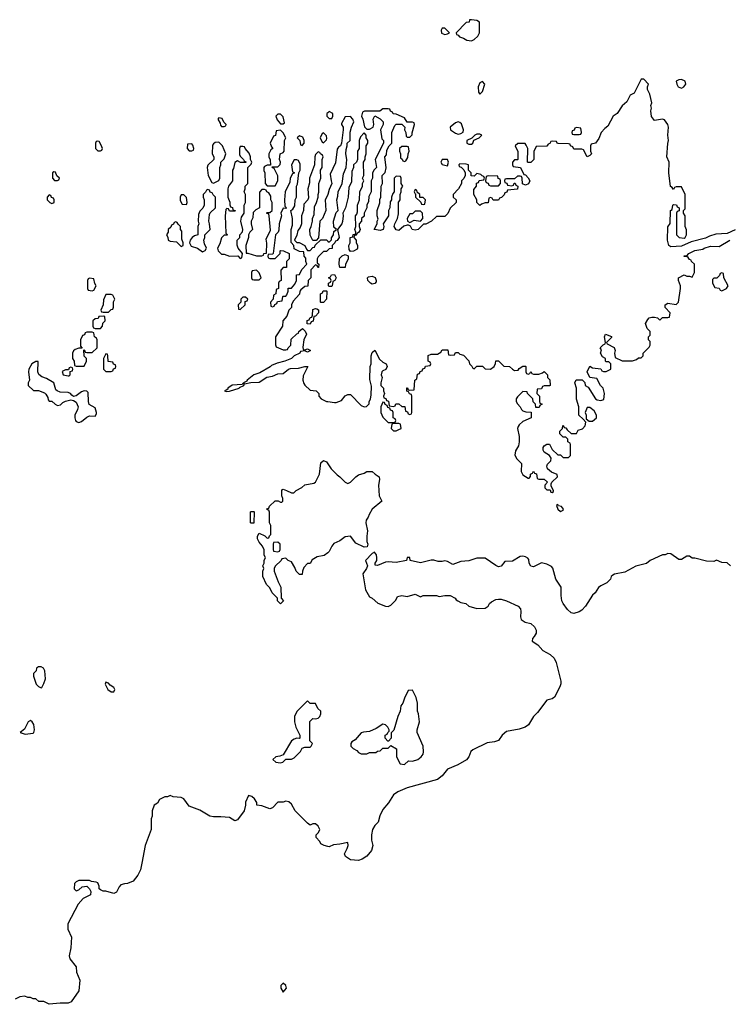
# Model space of a CAD drawing. Header units: inches. Extents: x 2769379 to 2883802, y 684208 to 828654.
# Tile 169 of 256: x 2787710 to 2792986, y 788951 to 796268. Entities that reach past the tile are written whole.
import ezdxf

# ---------------------------------------------------------------- set-up
doc = ezdxf.new("R2010")
doc.units = ezdxf.units.IN
doc.header["$MEASUREMENT"] = 0
for name, color, linetype in [('C7788', 7, 'Continuous'), ('C7789', 7, 'Continuous'), ('C7799', 7, 'Continuous')]:
    doc.layers.add(name, color=color, linetype=linetype)

msp = doc.modelspace()

# ---------------------------------------------------------------- linework, layer by layer
at = {"layer": 'C7788', "color": 2, "elevation": 2}
msp.add_lwpolyline([(2788619, 790000), (2788609.3, 789950), (2788589.5, 789910.5), (2788553.8, 789866.2), (2788512.1, 789847.9), (2788490, 789847.3), (2788462, 789838), (2788450, 789824.7), (2788430, 789784.7), (2788410, 789774.8), (2788350, 789791.3), (2788330, 789792), (2788310, 789802), (2788302, 789810), (2788302, 789830), (2788290, 789854), (2788279.6, 789859.6), (2788243.6, 789863.6), (2788230, 789872), (2788150, 789872), (2788130, 789862), (2788118, 789850), (2788115.3, 789810), (2788130, 789795.3), (2788150, 789802), (2788175.3, 789824.7), (2788208.9, 789828.9), (2788228.7, 789810), (2788239, 789790), (2788236, 789764), (2788182, 789738), (2788144.7, 789695.3), (2788068.7, 789550), (2788068.9, 789508.9), (2788095.3, 789450), (2788089.1, 789370.9), (2788078, 789310), (2788082, 789290), (2788129.1, 789229.1), (2788133.2, 789190), (2788157.2, 789130), (2788149.3, 789050.7), (2788093.2, 788970), (2788070, 788960.7), (2788010, 788960.7), (2787930, 788951), (2787890, 788971), (2787852, 788972), (2787830, 788991.3), (2787810, 788991.3), (2787790, 789001), (2787770, 789001), (2787749.3, 789010.7), (2787710, 789006), (2787675.3, 788990)], dxfattribs=at)
msp.add_lwpolyline([(2789670, 789108), (2789652, 789090), (2789652, 789070), (2789670, 789042), (2789694, 789070), (2789688, 789090)], close=True, dxfattribs=at)
at = {"layer": 'C7789', "color": 2}
for points, elevation in [([(2789190, 795538), (2789182, 795530), (2789199.6, 795499.6), (2789203.6, 795483.6), (2789210, 795474), (2789230, 795474), (2789242, 795478), (2789246, 795490), (2789227.3, 795507.3), (2789214.6, 795534.6)], 6), ([(2789650, 795566), (2789630, 795566), (2789614, 795550), (2789623.6, 795523.6), (2789650, 795494), (2789670, 795494), (2789678, 795502), (2789670, 795546)], 6), ([(2789650, 795446), (2789618, 795442), (2789612.7, 795407.3), (2789598, 795402), (2789572, 795350), (2789582, 795322), (2789592, 795310), (2789578, 795302), (2789562, 795270), (2789562, 795250), (2789572.7, 795227.3), (2789574, 795186), (2789550, 795186), (2789530, 795178), (2789526, 795170), (2789526.4, 795146.4), (2789532, 795130), (2789534, 795050), (2789550, 795034), (2789610, 795034), (2789628.4, 795071.6), (2789628.4, 795108.4), (2789602, 795162), (2789590, 795166), (2789586, 795174), (2789630, 795174), (2789647.3, 795192.7), (2789648, 795210), (2789642, 795230), (2789646, 795270), (2789670, 795282), (2789675.3, 795290), (2789678, 795370), (2789688, 795390), (2789670, 795426)], 6), ([(2788290, 795366), (2788278, 795362), (2788274, 795350), (2788274, 795310), (2788290, 795294), (2788310, 795294), (2788322, 795298), (2788326, 795310), (2788316.4, 795336.4), (2788302, 795362)], 6), ([(2789190, 795358), (2789163.6, 795356.4), (2789150, 795346), (2789144.7, 795335.3), (2789142, 795270), (2789154, 795250), (2789154, 795230), (2789110, 795186), (2789104.7, 795170), (2789112, 795110), (2789138, 795058), (2789150, 795054), (2789170, 795062), (2789190, 795074), (2789198, 795090), (2789198, 795170), (2789206, 795190), (2789206, 795210), (2789230, 795234), (2789242, 795270), (2789218, 795330)], 6), ([(2789790, 795406), (2789774, 795390), (2789794, 795370), (2789798, 795338), (2789810, 795334), (2789826, 795350), (2789826, 795370), (2789814.6, 795394.6)], 6), ([(2789970, 795426), (2789958, 795422), (2789944.7, 795390), (2789958, 795358), (2789970, 795354), (2789990, 795374), (2789994, 795386), (2789990, 795406)], 6), ([(2788990, 795346), (2788958, 795342), (2788954, 795310), (2788970, 795294), (2788990, 795294), (2789002, 795298), (2789006, 795310), (2788996.4, 795336.4)], 6), ([(2789370, 795326), (2789350, 795326), (2789344.7, 795310), (2789345.4, 795265.4), (2789350, 795254), (2789374, 795230), (2789378, 795218), (2789394, 795210), (2789390, 795206), (2789352.7, 795207.3), (2789330, 795218), (2789310, 795206), (2789298.8, 795161.2), (2789292, 795150), (2789292, 795070), (2789262, 795030), (2789258, 795010), (2789258, 794950), (2789271.6, 794911.6), (2789272.7, 794892.7), (2789278, 794878), (2789291.6, 794871.6), (2789294, 794854), (2789314, 794850), (2789310, 794846), (2789270, 794846), (2789262, 794862), (2789250, 794866), (2789243.6, 794856.4), (2789238, 794810), (2789242, 794682), (2789254, 794670), (2789250, 794666), (2789230, 794666), (2789210, 794646), (2789198, 794602), (2789181, 794570), (2789184.7, 794550), (2789210, 794524.7), (2789230, 794524.7), (2789270, 794511.3), (2789332, 794512), (2789350, 794494), (2789362, 794498), (2789366, 794530), (2789335.3, 794570), (2789327.3, 794592.7), (2789326, 794630), (2789346, 794650), (2789346, 794670), (2789367.3, 794692.7), (2789368, 794710), (2789355.3, 794770), (2789360.4, 794799.6), (2789378, 794830), (2789378, 794890), (2789388, 794910), (2789388, 794970), (2789378, 794990), (2789386, 795010), (2789386, 795030), (2789406, 795050), (2789406, 795170), (2789430, 795194), (2789435.3, 795210), (2789426, 795230), (2789426, 795250), (2789416.4, 795276.4), (2789386, 795310), (2789382, 795322)], 6), ([(2789770, 795226), (2789750, 795226), (2789732, 795190), (2789738, 795138), (2789754, 795130), (2789738, 795122), (2789722, 795090), (2789719.6, 795060.4), (2789684.7, 794990), (2789678, 794930), (2789682, 794882), (2789694, 794870), (2789690, 794866), (2789670, 794868), (2789651.3, 794830), (2789656, 794810), (2789638, 794750), (2789636.9, 794703.1), (2789632, 794690), (2789611.3, 794668.7), (2789594, 794530), (2789590, 794526), (2789558, 794522), (2789554, 794510), (2789558, 794498), (2789570, 794494), (2789610, 794494), (2789646, 794530), (2789646, 794550), (2789650, 794552), (2789671.1, 794551.1), (2789714, 794530), (2789714, 794490), (2789694, 794470), (2789692.7, 794427.3), (2789670, 794426), (2789652.7, 794407.3), (2789654, 794330), (2789638, 794322), (2789634, 794310), (2789634, 794270), (2789618, 794262), (2789614, 794230), (2789598, 794222), (2789594, 794190), (2789574, 794170), (2789578, 794138), (2789590, 794134), (2789602, 794138), (2789607.3, 794152.7), (2789622, 794158), (2789627.3, 794172.7), (2789662, 794178), (2789666, 794210), (2789670, 794214), (2789690, 794214), (2789696.4, 794223.6), (2789706, 794250), (2789707.3, 794272.7), (2789730, 794274), (2789756.4, 794303.6), (2789768, 794330), (2789767.3, 794372.7), (2789790, 794374), (2789807.3, 794412.7), (2789846, 794450), (2789838, 794470), (2789836.4, 794496.4), (2789826, 794510), (2789822, 794542), (2789790, 794546), (2789750, 794566), (2789748, 794590), (2789728.4, 794611.6), (2789728, 794710), (2789738, 794742), (2789739, 794790), (2789726, 794850), (2789740.4, 794859.6), (2789754.6, 794885.4), (2789758, 794930), (2789768, 794950), (2789768, 795032), (2789774.6, 795045.4), (2789786, 795130), (2789795.3, 795150), (2789794.6, 795194.6), (2789782, 795222)], 6), ([(2787963.6, 795136.4), (2787954, 795130), (2787954, 795090), (2787970, 795074), (2787990, 795074), (2788002, 795078), (2788006, 795090), (2787987.3, 795107.3), (2787975.3, 795135.3)], 6), ([(2789110, 795006), (2789098, 795002), (2789092.7, 794987.3), (2789074, 794970), (2789074, 794950), (2789082, 794930), (2789082, 794890), (2789072.7, 794867.3), (2789050, 794846), (2789039.6, 794820.4), (2789038, 794770), (2789042, 794750), (2789034, 794730), (2789034, 794670), (2789010, 794662), (2788992, 794650), (2788978, 794630), (2788972, 794610), (2788986, 794586), (2789030.8, 794570.8), (2789070, 794542), (2789090, 794554), (2789098, 794570), (2789083.1, 794603.1), (2789078, 794630), (2789086, 794650), (2789086, 794670), (2789126, 794710), (2789122, 794750), (2789115.3, 794770), (2789120.4, 794819.6), (2789127.3, 794832.7), (2789166, 794870), (2789166, 794950), (2789147.3, 794967.3), (2789142, 794982), (2789127.3, 794987.3), (2789122, 795002)], 6), ([(2789530, 795006), (2789510, 795006), (2789492.7, 794987.3), (2789494, 794870), (2789465.4, 794854.6), (2789446, 794834), (2789443.6, 794796.4), (2789432, 794770), (2789432, 794750), (2789442, 794710), (2789422, 794690), (2789412, 794670), (2789412, 794650), (2789391.3, 794590), (2789394, 794534), (2789406, 794534), (2789470, 794512), (2789510, 794514), (2789522, 794518), (2789526, 794530), (2789546, 794534), (2789548.4, 794608.4), (2789543.1, 794636.9), (2789575.3, 794704.7), (2789566, 794810), (2789562, 794822), (2789546, 794830), (2789550, 794834), (2789570, 794834), (2789586, 794850), (2789587.3, 794872.7), (2789588, 794910), (2789578, 794930), (2789576.4, 794956.4), (2789562, 794982), (2789548, 794988), (2789542, 795002)], 6), ([(2787930, 794966), (2787914, 794950), (2787914, 794930), (2787934, 794910), (2787950, 794902), (2787966, 794910), (2787966, 794930), (2787962, 794942), (2787947.3, 794947.3), (2787942, 794962)], 6), ([(2788930, 794966), (2788910, 794966), (2788902, 794950), (2788903.6, 794923.6), (2788918, 794898), (2788950, 794894), (2788955.3, 794910), (2788950, 794946)], 6), ([(2788870, 794766), (2788858, 794762), (2788852.7, 794747.3), (2788838, 794742), (2788832.7, 794727.3), (2788814, 794710), (2788814, 794690), (2788802, 794670), (2788811.6, 794651.6), (2788814, 794630), (2788830, 794622), (2788876, 794616), (2788910, 794582), (2788926, 794590), (2788926, 794610), (2788916.4, 794636.4), (2788915.3, 794695.3), (2788906, 794710), (2788906, 794730), (2788887.3, 794747.3), (2788882, 794762)], 6), ([(2788230, 794346), (2788218, 794342), (2788214, 794330), (2788214, 794270), (2788218, 794258), (2788250, 794254), (2788262, 794258), (2788278, 794290), (2788268, 794308), (2788262, 794342)], 6), ([(2789470, 794406), (2789438, 794402), (2789434, 794390), (2789434, 794350), (2789438, 794338), (2789450, 794334), (2789490, 794334), (2789506, 794350), (2789490, 794386)], 6), ([(2788390, 794226), (2788350, 794226), (2788332.7, 794187.3), (2788331.6, 794148.4), (2788314, 794110), (2788318, 794098), (2788330, 794094), (2788370, 794094), (2788390, 794114), (2788402, 794118), (2788407.3, 794132.7), (2788408, 794172), (2788418, 794190), (2788402, 794222)], 6), ([(2789390, 794206), (2789370, 794206), (2789354, 794190), (2789354, 794170), (2789334, 794150), (2789338, 794118), (2789350, 794114), (2789386, 794150), (2789387.3, 794172.7), (2789402, 794178), (2789406, 794190)], 6), ([(2789950, 794166), (2789946, 794170), (2789946, 794230), (2789962, 794238), (2789967.3, 794252.7), (2789990, 794254), (2789994, 794250), (2789992, 794190), (2789970, 794166)], 6), ([(2789870, 794006), (2789848, 794008), (2789848.4, 794031.6), (2789862, 794038), (2789870, 794054), (2789882, 794058), (2789887.3, 794072.7), (2789890, 794114), (2789910, 794122), (2789919.6, 794119.6), (2789931.6, 794111.6), (2789931.6, 794088.4), (2789910, 794066), (2789898, 794062), (2789891.6, 794028.4), (2789878, 794022)], 6), ([(2788330, 794066), (2788298, 794062), (2788292.7, 794047.3), (2788270, 794046), (2788254, 794030), (2788254, 793990), (2788258, 793978), (2788270, 793974), (2788310, 793974), (2788326, 793990), (2788327.3, 794012.7), (2788346, 794030), (2788342, 794062)], 6), ([(2788250, 793946), (2788210, 793946), (2788198, 793942), (2788192.7, 793927.3), (2788178, 793922), (2788162, 793890), (2788162, 793842), (2788174, 793826), (2788150, 793826), (2788123.6, 793816.4), (2788110, 793806), (2788102, 793790), (2788102, 793750), (2788114, 793730), (2788118, 793698), (2788130, 793694), (2788190, 793694), (2788206, 793730), (2788206, 793750), (2788188.4, 793768.4), (2788186, 793814), (2788192.7, 793812.7), (2788198, 793798), (2788210, 793794), (2788250, 793794), (2788286, 793830), (2788286, 793890), (2788282, 793902), (2788266, 793910), (2788262, 793942)], 6), ([(2788350, 793786), (2788334, 793750), (2788334, 793670), (2788350, 793654), (2788390, 793654), (2788402, 793658), (2788407.3, 793672.7), (2788422, 793678), (2788426, 793690), (2788422, 793702), (2788407.3, 793707.3), (2788402, 793722), (2788367.3, 793727.3), (2788366, 793770), (2788362, 793782)], 6), ([(2787830, 793728.7), (2787801, 793710), (2787778.8, 793670), (2787776, 793650), (2787782, 793590), (2787774, 793570), (2787774, 793550), (2787812.7, 793512.7), (2787850, 793512), (2787895.3, 793495.3), (2787905.4, 793485.4), (2787919.6, 793459.6), (2787922, 793442), (2787930, 793434), (2787950, 793434), (2787974, 793410), (2787990, 793402), (2788013.6, 793406.4), (2788030, 793422), (2788050, 793432), (2788090, 793442), (2788110, 793438), (2788130, 793424.7), (2788146, 793390), (2788141, 793370), (2788120.7, 793330), (2788119.1, 793310), (2788124, 793290), (2788130, 793281), (2788150, 793273.4), (2788170, 793281.6), (2788210, 793314.8), (2788230, 793324), (2788270, 793321), (2788281.2, 793338.8), (2788282, 793350), (2788270, 793384), (2788227.5, 793407.5), (2788221.6, 793430), (2788218, 793498), (2788210, 793508), (2788190, 793509.2), (2788170, 793502), (2788130, 793472), (2788110, 793468), (2788096.5, 793476.5), (2788088, 793490), (2788070, 793497.2), (2788010, 793501.2), (2787989, 793509), (2787978, 793518), (2787964, 793570), (2787910, 793602.7), (2787873.8, 793613.8), (2787851.8, 793631.8), (2787846, 793650), (2787847.3, 793727.3)], 6), ([(2788090, 793686), (2788078, 793682), (2788074, 793666), (2788050, 793666), (2788026, 793654), (2788034, 793630), (2788070, 793622), (2788078, 793622), (2788086, 793630), (2788086, 793654), (2788102, 793658), (2788106, 793670), (2788102, 793682)], 6), ([(2789370, 793566), (2789363.6, 793556.4), (2789290, 793552.3), (2789258, 793530), (2789256.9, 793523.1), (2789246, 793514), (2789234, 793510), (2789245.4, 793505.4), (2789270, 793507.7), (2789342, 793530), (2789344.7, 793535.3), (2789375.3, 793550), (2789378, 793558)], 6), ([(2789430, 792526), (2789426, 792530), (2789426, 792610), (2789430, 792614), (2789450, 792614), (2789454, 792610), (2789450, 792526)], 2), ([(2789630, 792386), (2789598, 792382), (2789594, 792370), (2789594, 792330), (2789598, 792318), (2789630, 792314), (2789642, 792318), (2789646, 792330), (2789646, 792370)], 2), ([(2787870, 791458), (2787850, 791458), (2787834, 791450), (2787832, 791430), (2787812, 791410), (2787812, 791390), (2787832, 791330), (2787850, 791312), (2787870, 791302), (2787875.3, 791304.7), (2787890, 791334), (2787902, 791370), (2787898, 791430), (2787886, 791450)], 6), ([(2788350, 791346), (2788344.7, 791330), (2788364.7, 791290), (2788390, 791274), (2788410, 791274), (2788418, 791290), (2788410, 791306), (2788382, 791322), (2788370, 791338)], 6), ([(2789850, 791206), (2789770, 791126), (2789752, 791090), (2789752, 791050), (2789762, 791010), (2789794, 790950), (2789794, 790930), (2789790, 790926), (2789770, 790928), (2789750, 790922), (2789732, 790910), (2789670, 790806), (2789644.7, 790795.3), (2789614, 790790), (2789592, 790770), (2789614, 790750), (2789650, 790744.7), (2789666, 790750), (2789688, 790772), (2789730, 790772), (2789750, 790782), (2789798, 790830), (2789810, 790854), (2789830, 790862), (2789870, 790862), (2789878, 790870), (2789888, 790890), (2789866, 790910), (2789868.4, 791051.6), (2789890, 791074), (2789910, 791071.3), (2789930, 791078), (2789942, 791090), (2789949, 791110), (2789948.7, 791130), (2789926, 791150), (2789910, 791186), (2789870, 791186)], 6), ([(2787790, 791059), (2787772, 791050), (2787744.7, 790995.3), (2787714, 790970), (2787750, 790958), (2787810, 790966), (2787815.3, 790970), (2787819, 790990), (2787814, 791030), (2787802, 791050)], 6)]:
    msp.add_lwpolyline(points, close=True, dxfattribs=dict(at, elevation=elevation))
for points, elevation in [([(2790000, 795576), (2789994, 795570), (2789994, 795550), (2790000, 795544)], 6), ([(2790000, 794966), (2789982, 794930), (2789986, 794850), (2789962, 794790), (2789942, 794770), (2789932, 794648), (2789914, 794626), (2789890, 794626), (2789870, 794666), (2789868, 794710), (2789878, 794730), (2789888, 794770), (2789888, 794790), (2789900.4, 794819.6), (2789903.1, 794876.9), (2789918, 794910), (2789928, 794950), (2789928, 794970), (2789934.6, 794985.4), (2789935.3, 795050), (2789948.7, 795090), (2789946, 795150), (2789958, 795170), (2789958, 795230), (2789966, 795250), (2789962, 795262), (2789946, 795270), (2789942, 795282), (2789930, 795286), (2789910, 795266), (2789904.7, 795250), (2789902, 795190), (2789864.7, 795090), (2789863.6, 795056.4), (2789851.3, 795010), (2789856.9, 794943.1), (2789852, 794930), (2789822.8, 794897.2), (2789821, 794850), (2789804.7, 794810), (2789804.7, 794750), (2789795.3, 794724.7), (2789778, 794702), (2789770, 794666), (2789754, 794630), (2789771.6, 794611.6), (2789788.4, 794611.6), (2789830.9, 794590.9), (2789842, 794562), (2789850, 794554), (2789870, 794554), (2789890, 794574), (2789902, 794578), (2789907.3, 794592.7), (2789948, 794632), (2789991.1, 794631.1), (2790000, 794623.1)], 6), ([(2790000, 794556), (2789990, 794546), (2789970, 794546), (2789930, 794506), (2789922, 794490), (2789922, 794462), (2789934, 794450), (2789932.7, 794427.3), (2789927.3, 794427.3), (2789922, 794442), (2789910, 794446), (2789874, 794410), (2789874, 794350), (2789854, 794330), (2789852.7, 794287.3), (2789830, 794286), (2789799.6, 794260.4), (2789792, 794250), (2789791.6, 794228.4), (2789743.6, 794176.4), (2789732, 794150), (2789732, 794130), (2789712, 794110), (2789695.3, 794064.7), (2789666, 794030), (2789664.7, 793990), (2789612, 793910), (2789612.7, 793852.7), (2789618, 793838), (2789670, 793814), (2789690, 793814), (2789702, 793818), (2789706, 793830), (2789726, 793850), (2789727.3, 793892.7), (2789770, 793934), (2789782, 793938), (2789786, 793950), (2789812, 793972), (2789832.7, 793952.7), (2789842, 793930), (2789822, 793890), (2789814, 793834), (2789818, 793818), (2789830, 793814), (2789850, 793822), (2789872, 793810), (2789850, 793798), (2789830, 793806), (2789798, 793802), (2789794, 793790), (2789750, 793769), (2789730, 793749.4), (2789682, 793730), (2789623.5, 793716.5), (2789582.5, 793697.5), (2789572.5, 793687.5), (2789495.2, 793644.8), (2789450, 793629.3), (2789401, 793590), (2789398.8, 793581.2), (2789374, 793570), (2789382, 793562), (2789428.9, 793571.1), (2789490, 793574.8), (2789547.3, 793612.7), (2789590, 793619.1), (2789630, 793636.3), (2789670, 793638), (2789709, 793670), (2789724.2, 793675.8), (2789782.7, 793677.3), (2789830, 793691), (2789851.3, 793691.3), (2789818, 793622), (2789816, 793590), (2789823.5, 793563.5), (2789830, 793552), (2789870, 793514), (2789914, 793510), (2789934, 793490), (2789934, 793470), (2789951.6, 793451.6), (2789990, 793431.3), (2790000, 793429.8)], 6), ([(2790000, 792307.2), (2789974, 792286), (2789922.8, 792277.2), (2789885.4, 792254.6), (2789870, 792228), (2789850, 792226), (2789823.6, 792196.4), (2789812, 792170), (2789810, 792146), (2789790, 792146), (2789766, 792170), (2789756.4, 792196.4), (2789730, 792238), (2789706, 792250), (2789690, 792266), (2789658, 792262), (2789654, 792250), (2789610, 792206), (2789602, 792190), (2789602, 792170), (2789631.1, 792091.1), (2789652, 792050), (2789654, 791970), (2789672, 791950), (2789650, 791928), (2789626, 791950), (2789626, 791970), (2789586, 792010), (2789570, 792046), (2789546, 792070), (2789518, 792130), (2789518, 792170), (2789526, 792190), (2789518, 792210), (2789528, 792230), (2789528.9, 792251.1), (2789538, 792270), (2789528, 792290), (2789527.3, 792327.3), (2789516.4, 792356.4), (2789490, 792386), (2789478, 792410), (2789478, 792430), (2789490, 792452), (2789532.7, 792432.7), (2789550, 792414), (2789562, 792418), (2789567.3, 792432.7), (2789578, 792442), (2789578, 792510), (2789568, 792530), (2789567.3, 792607.3), (2789562, 792622), (2789550, 792626), (2789547.3, 792632.7), (2789562, 792638), (2789567.3, 792652.7), (2789610, 792692), (2789632, 792692), (2789650, 792682), (2789658, 792682), (2789666, 792690), (2789666, 792710), (2789658, 792730), (2789658, 792770), (2789664, 792776), (2789670, 792778), (2789694, 792770), (2789730, 792752), (2789747.3, 792752.7), (2789766, 792770), (2789808.4, 792791.6), (2789830, 792812), (2789896.4, 792823.6), (2789908.4, 792831.6), (2789938, 792890), (2789950, 792974), (2789968.4, 792991.6), (2789990, 792982), (2790000, 792967)], 2), ([(2790000, 790124.2), (2789974, 790130), (2789950, 790144.7), (2789942, 790162), (2789914, 790190), (2789914, 790210), (2789932.7, 790227.3), (2789942, 790250), (2789930, 790274), (2789910, 790292), (2789890, 790292), (2789870, 790282), (2789850, 790298), (2789758, 790390), (2789730, 790438), (2789710, 790456), (2789690, 790461), (2789670, 790452), (2789630, 790454), (2789590, 790412), (2789570, 790404.7), (2789510, 790424.7), (2789474, 790430), (2789472, 790450), (2789456.9, 790476.9), (2789435.3, 790495.3), (2789410, 790502), (2789390, 790454), (2789389.2, 790430), (2789379, 790390), (2789330, 790322.8), (2789310, 790314.8), (2789270, 790339.1), (2789205.2, 790345.2), (2789150, 790344.4), (2789124.7, 790350), (2789050, 790394), (2788970, 790424), (2788930, 790478.8), (2788910, 790486.8), (2788851.6, 790491.6), (2788830, 790502), (2788810, 790492), (2788788.4, 790491.6), (2788750, 790474), (2788734.6, 790445.4), (2788709.1, 790430.9), (2788695.3, 790390), (2788695.3, 790350), (2788688, 790330), (2788688, 790250), (2788644, 790130), (2788619, 790000)], 2)]:
    msp.add_lwpolyline(points, dxfattribs=dict(at, elevation=elevation))
at = {"layer": 'C7799', "color": 2, "elevation": 6}
for points in [[(2791070, 796268), (2791054, 796266), (2791051.1, 796248.9), (2791030, 796246), (2790954, 796170), (2790958, 796158), (2790970, 796154), (2790981, 796141), (2791010, 796131), (2791035.3, 796115.3), (2791068.9, 796111.1), (2791090, 796121), (2791115.1, 796144.9), (2791129, 796170), (2791128.4, 796248.4), (2791110, 796262)], [(2790870, 796206), (2790850, 796206), (2790844.7, 796190), (2790846.8, 796166.8), (2790870, 796158), (2790890, 796162), (2790906, 796170)], [(2791150, 795808), (2791130, 795798), (2791118, 795770), (2791122, 795730), (2791130, 795714), (2791150, 795734), (2791168, 795790)], [(2792630, 795824), (2792610, 795821.2), (2792591.3, 795810), (2792596, 795790), (2792604.7, 795770), (2792630, 795758.8), (2792648.7, 795770), (2792662, 795790), (2792658, 795810)], [(2790970, 795508.7), (2790950, 795502), (2790911.3, 795470), (2790912, 795450), (2790950, 795424.7), (2790970, 795418), (2790990, 795422), (2791008, 795432), (2791008.7, 795450), (2790994, 795494), (2790983.1, 795503.1)], [(2791850, 795466), (2791838, 795462), (2791832.7, 795447.3), (2791818, 795442), (2791814, 795430), (2791818, 795418), (2791830, 795414), (2791870, 795414), (2791882, 795418), (2791886, 795430), (2791882, 795462)], [(2791130, 795418), (2791110, 795418), (2791094, 795410), (2791072.7, 795387.3), (2791034, 795370), (2791034, 795350), (2791050, 795342), (2791070, 795342), (2791078, 795350), (2791087.3, 795372.7), (2791126, 795390), (2791146, 795410)], [(2790590, 795326), (2790550, 795326), (2790534, 795310), (2790534, 795290), (2790542, 795270), (2790542, 795242), (2790552.7, 795232.7), (2790558, 795218), (2790570, 795214), (2790582, 795218), (2790596.4, 795243.6), (2790598, 795270), (2790606, 795290), (2790602, 795322)], [(2790890, 795228), (2790850, 795228), (2790841, 795210), (2790850, 795192), (2790890, 795182), (2790899, 795210)], [(2791192.7, 795107.3), (2791178, 795102), (2791174, 795070), (2791178, 795058), (2791192, 795052), (2791198, 795038), (2791210, 795034), (2791270, 795034), (2791286, 795050), (2791286, 795070), (2791282, 795082), (2791268.4, 795088.4), (2791266, 795106)], [(2790650, 795006), (2790642, 794990), (2790650, 794974), (2790654, 794974), (2790654, 794950), (2790692.7, 794912.7), (2790698, 794898), (2790710, 794894), (2790722, 794898), (2790726, 794930), (2790710, 794946), (2790686, 794946), (2790686, 794970), (2790666, 794986), (2790662, 795002)], [(2790690, 794846), (2790650, 794846), (2790630, 794826), (2790610, 794826), (2790592, 794790), (2790594, 794770), (2790610, 794762), (2790642, 794778), (2790690, 794772), (2790708, 794790), (2790706, 794830)], [(2790090, 794426), (2790086, 794450), (2790087.3, 794492.7), (2790107.3, 794512.7), (2790130, 794522), (2790152, 794512), (2790151.6, 794488.4), (2790132, 794450), (2790130, 794426)], [(2790010, 794286), (2790006, 794290), (2790006, 794310), (2790022, 794318), (2790026, 794330), (2790022, 794342), (2790006, 794350), (2790022, 794358), (2790027.3, 794372.7), (2790050, 794374), (2790062, 794350), (2790054, 794330), (2790038, 794322), (2790034, 794290), (2790030, 794286)], [(2790330, 794302), (2790318, 794310), (2790298, 794330), (2790295.3, 794350), (2790303.2, 794356.8), (2790330, 794362), (2790353, 794353), (2790361, 794330), (2790359.8, 794320.2), (2790350, 794308.7)], [(2792930, 794386), (2792918, 794382), (2792912.7, 794367.3), (2792892.7, 794347.3), (2792870, 794346), (2792862, 794338), (2792862, 794310), (2792878, 794278), (2792910, 794274), (2792918, 794258), (2792930, 794254), (2792950, 794262), (2792966, 794270), (2792978, 794290), (2792946, 794350), (2792942, 794382)], [(2790410, 793426), (2790394, 793390), (2790394, 793350), (2790410, 793314), (2790450, 793274), (2790490, 793274), (2790502, 793278), (2790506, 793290), (2790502, 793302), (2790486, 793310), (2790486, 793350), (2790482, 793362), (2790467.3, 793367.3), (2790462, 793382), (2790447.3, 793387.3), (2790442, 793402), (2790427.3, 793407.3), (2790422, 793422)], [(2791950, 793386), (2791930, 793386), (2791914, 793350), (2791922, 793330), (2791922, 793302), (2791944.7, 793284.7), (2791970, 793284.7), (2791998, 793310), (2791998, 793330), (2791980.4, 793360.4)], [(2790530, 793266), (2790490, 793266), (2790478, 793262), (2790472, 793230), (2790490, 793212), (2790510, 793212), (2790530, 793222), (2790546, 793230), (2790542, 793262)], [(2791710, 792666), (2791702, 792658), (2791712, 792630), (2791730, 792612), (2791750, 792622), (2791754, 792630), (2791738, 792650), (2791716.4, 792656.4)], [(2790630, 791286), (2790598, 791282), (2790570, 791226), (2790558, 791190), (2790544.7, 791170), (2790538.8, 791130), (2790520.7, 791090), (2790491.1, 790988.9), (2790472.7, 790967.3), (2790471.6, 790928.4), (2790452.7, 790907.3), (2790447.3, 790907.3), (2790428, 790928), (2790428, 790950), (2790442, 790958), (2790446, 790970), (2790458, 790982), (2790458, 790990), (2790448, 791010), (2790430, 791028), (2790410, 791034), (2790359.8, 791000.2), (2790310, 790978), (2790265.4, 790974.6), (2790250, 790968), (2790203.6, 790916.4), (2790179.6, 790900.4), (2790172, 790890), (2790172, 790870), (2790190, 790852), (2790216.9, 790836.9), (2790230, 790822), (2790250, 790812), (2790290, 790812), (2790310, 790822), (2790358, 790822), (2790370, 790832), (2790390, 790834), (2790410, 790854), (2790450, 790854), (2790470, 790874), (2790512, 790850), (2790512, 790790), (2790538, 790738), (2790570, 790734), (2790600.4, 790759.6), (2790630, 790758), (2790670, 790771.3), (2790695.3, 790790), (2790708.7, 790810), (2790712.9, 790827.1), (2790709.2, 790870), (2790664, 790970), (2790664, 790990), (2790682, 791050), (2790675.3, 791110), (2790668.7, 791130), (2790668.7, 791190), (2790658, 791230)]]:
    msp.add_lwpolyline(points, close=True, dxfattribs=at)
at = {"layer": 'C7799', "color": 2}
for points, elevation in [([(2793030, 794706), (2792970, 794678), (2792885.2, 794674.8), (2792839.9, 794660.1), (2792810, 794643.7), (2792703.4, 794616.6), (2792630, 794586), (2792550, 794581.2), (2792535.3, 794590), (2792525.2, 794630), (2792528.9, 794728.9), (2792547.3, 794752.7), (2792548.7, 794850), (2792562, 794858), (2792566, 794890), (2792570, 794894), (2792592.7, 794892.7), (2792598, 794878), (2792614, 794870), (2792612.7, 794847.3), (2792598, 794842), (2792594, 794830), (2792594, 794670), (2792614, 794650), (2792650, 794644.7), (2792658, 794650), (2792668, 794670), (2792667.3, 794707.3), (2792658, 794730), (2792658, 794810), (2792646, 794830), (2792646, 794850), (2792658, 794862), (2792658, 794970), (2792630, 795026), (2792590, 795026), (2792578, 795022), (2792570, 795006), (2792562, 795022), (2792548.9, 795028.9), (2792535.3, 795130), (2792538, 795210), (2792522, 795250), (2792528.9, 795348.9), (2792534, 795370), (2792529, 795410), (2792534, 795470), (2792528.7, 795490), (2792504, 795524), (2792490, 795529), (2792430, 795518), (2792408.4, 795548.4), (2792402, 795590), (2792408, 795610), (2792402, 795630), (2792408.7, 795650), (2792394.6, 795714.6), (2792378, 795750), (2792378, 795770), (2792386, 795790), (2792350, 795826), (2792330, 795826), (2792278, 795722), (2792250, 795706), (2792223.6, 795656.4), (2792190, 795628), (2792152, 795570), (2792122, 795550), (2792083.6, 795476.4), (2792059.6, 795460.4), (2792032, 795430), (2792015.3, 795384.7), (2791992, 795350), (2791958, 795342), (2791954, 795330), (2791954, 795290), (2791962, 795270), (2791950, 795258), (2791930, 795248.7), (2791902, 795302), (2791890, 795306), (2791830, 795306), (2791822, 795322), (2791806, 795330), (2791802, 795342), (2791790, 795346), (2791712.7, 795347.3), (2791706, 795350), (2791702, 795362), (2791670, 795366), (2791658, 795362), (2791652.7, 795347.3), (2791638, 795342), (2791630, 795328), (2791550, 795326), (2791532.7, 795287.3), (2791531.6, 795228.4), (2791510, 795206), (2791490, 795206), (2791486, 795210), (2791488, 795310), (2791476.4, 795336.4), (2791467.3, 795347.3), (2791412.7, 795347.3), (2791394, 795330), (2791412.7, 795287.3), (2791414, 795230), (2791410, 795226), (2791390, 795226), (2791374, 795210), (2791374, 795190), (2791378, 795178), (2791434, 795170), (2791458, 795118), (2791470, 795114), (2791490, 795094), (2791502, 795070), (2791492.7, 795047.3), (2791470, 795038), (2791448, 795048), (2791446, 795090), (2791442, 795102), (2791430, 795106), (2791410, 795106), (2791390, 795086), (2791330, 795086), (2791318, 795082), (2791314, 795070), (2791318, 795058), (2791332.7, 795052.7), (2791338, 795038), (2791370, 795034), (2791382, 795038), (2791387.3, 795052.7), (2791392.7, 795052.7), (2791398, 795038), (2791414, 795030), (2791411.1, 795008.9), (2791338, 795002), (2791332.7, 794987.3), (2791318, 794982), (2791312.7, 794967.3), (2791292.7, 794947.3), (2791278, 794942), (2791270, 794926), (2791230, 794926), (2791222, 794942), (2791210, 794946), (2791198, 794942), (2791192.7, 794907.3), (2791170, 794906), (2791143.6, 794896.4), (2791130, 794886), (2791108.4, 794908.4), (2791108, 794930), (2791086, 794970), (2791087.3, 795007.3), (2791106, 795030), (2791107.3, 795052.7), (2791122, 795058), (2791127.3, 795072.7), (2791162, 795078), (2791166, 795090), (2791162, 795102), (2791147.3, 795107.3), (2791138, 795118), (2791110, 795126), (2791090, 795106), (2791067.3, 795107.3), (2791066, 795130), (2791046, 795150), (2791046, 795190), (2791030, 795195.3), (2790983.6, 795196.4), (2790974, 795190), (2790978, 795178), (2790992.7, 795172.7), (2791012.7, 795152.7), (2791022, 795130), (2791022, 795110), (2791012.7, 795087.3), (2790994, 795070), (2790994, 795050), (2790972, 795010), (2790934, 794970), (2790934, 794950), (2790954, 794930), (2790954, 794910), (2790911.6, 794868.4), (2790892.7, 794827.3), (2790870, 794806), (2790810, 794806), (2790771.3, 794770), (2790730, 794749.2), (2790711.1, 794748.9), (2790672, 794710), (2790650, 794704), (2790629.2, 794709.2), (2790614.6, 794734.6), (2790600.4, 794740.4), (2790590, 794742), (2790567.3, 794732.7), (2790530, 794702), (2790510, 794706), (2790495.3, 794730), (2790498, 794750), (2790518, 794790), (2790526, 794826), (2790526, 794914), (2790530, 794914), (2790538, 794930), (2790538, 794970), (2790546, 794990), (2790546, 795010), (2790558, 795030), (2790546, 795050), (2790546, 795090), (2790542, 795102), (2790510, 795106), (2790494, 795090), (2790494, 794990), (2790483.6, 794976.4), (2790474, 794950), (2790474, 794930), (2790465.4, 794914.6), (2790462, 794870), (2790452, 794850), (2790452, 794810), (2790412, 794750), (2790418, 794730), (2790412, 794710), (2790390, 794702), (2790349, 794709), (2790346, 794710), (2790368.7, 794750), (2790368.9, 794771.1), (2790375.3, 794784.7), (2790368.7, 794810), (2790368, 794850), (2790387.3, 794907.3), (2790388.7, 794931.3), (2790395.3, 794950), (2790398, 795030), (2790408, 795050), (2790406, 795110), (2790427.3, 795132.7), (2790433.6, 795166.4), (2790426, 795250), (2790436.4, 795263.6), (2790440.4, 795299.6), (2790458, 795330), (2790478, 795350), (2790478, 795430), (2790498, 795482), (2790508, 795492), (2790551.6, 795491.6), (2790574, 795470), (2790572, 795450), (2790582, 795430), (2790583.6, 795403.6), (2790590, 795394), (2790610, 795394), (2790627.3, 795412.7), (2790627.3, 795427.3), (2790646, 795490), (2790642, 795502), (2790630, 795506), (2790590, 795506), (2790570, 795538), (2790510, 795566), (2790487.3, 795567.3), (2790482, 795582), (2790467.3, 795587.3), (2790462, 795602), (2790450, 795606), (2790410, 795606), (2790387.3, 795587.3), (2790272.7, 795587.3), (2790258, 795582), (2790252, 795550), (2790262, 795530), (2790272.7, 795472.7), (2790290, 795454), (2790310, 795454), (2790338, 795470), (2790342, 795490), (2790338, 795530), (2790350, 795554), (2790390, 795532), (2790412, 795510), (2790411.6, 795488.4), (2790392, 795450), (2790403.6, 795383.6), (2790414, 795370), (2790414, 795350), (2790352, 795230), (2790362, 795170), (2790342, 795150), (2790332.7, 795127.3), (2790332, 795090), (2790322, 795070), (2790322, 794990), (2790304.7, 794955.3), (2790303.6, 794916.4), (2790292, 794890), (2790292, 794870), (2790272, 794830), (2790271, 794809), (2790252, 794790), (2790252, 794770), (2790234, 794750), (2790234, 794730), (2790242, 794710), (2790239.6, 794700.4), (2790230, 794686), (2790218, 794682), (2790210, 794666), (2790198, 794662), (2790194, 794650), (2790212, 794630), (2790212.7, 794612.7), (2790222, 794590), (2790222, 794570), (2790218, 794562), (2790191.6, 794548.4), (2790170, 794546), (2790160.4, 794560.4), (2790158, 794590), (2790166, 794610), (2790168, 794650), (2790186, 794654), (2790190, 794672), (2790206, 794674), (2790208, 794690), (2790202, 794710), (2790208.7, 794730), (2790206, 794810), (2790216.4, 794823.6), (2790220.4, 794839.6), (2790222, 794890), (2790235.3, 794930), (2790238, 794990), (2790258, 795030), (2790258, 795050), (2790268, 795070), (2790258, 795090), (2790268, 795110), (2790266, 795210), (2790278, 795230), (2790278, 795250), (2790286, 795270), (2790286, 795330), (2790298, 795350), (2790298, 795370), (2790286, 795390), (2790286, 795410), (2790270, 795426), (2790243.6, 795396.4), (2790234, 795370), (2790234, 795310), (2790222, 795290), (2790222, 795230), (2790214, 795210), (2790192, 795190), (2790191.1, 795168.9), (2790179.6, 795140.4), (2790176.9, 795063.1), (2790158, 795022), (2790152, 794950), (2790131.3, 794868.7), (2790112, 794830), (2790116, 794810), (2790110.9, 794769.1), (2790104.7, 794750), (2790072, 794710), (2790084.7, 794650), (2790070, 794626), (2790058, 794622), (2790054, 794610), (2790034, 794590), (2790032.7, 794567.3), (2790010, 794566), (2790000, 794556)], 6), ([(2790000, 795544), (2790010, 795534), (2790030, 795534), (2790038, 795550), (2790038, 795570), (2790010, 795586), (2790000, 795576)], 6), ([(2790000, 794623.1), (2790010, 794614), (2790028, 794632), (2790028, 794648), (2790042, 794670), (2790045.2, 794694.8), (2790066, 794710), (2790045.2, 794725.2), (2790042, 794770), (2790064, 794836), (2790078, 794850), (2790068.7, 794930), (2790076.4, 794956.4), (2790078, 794990), (2790108, 795050), (2790116.4, 795123.6), (2790138, 795170), (2790142, 795230), (2790135.3, 795270), (2790136.4, 795303.6), (2790146, 795330), (2790146, 795350), (2790166, 795370), (2790168, 795432), (2790178, 795470), (2790195.3, 795510), (2790188, 795530), (2790170, 795548), (2790130, 795546), (2790103.6, 795496.4), (2790102, 795490), (2790114, 795470), (2790114, 795450), (2790102, 795350), (2790094, 795330), (2790079.6, 795320.4), (2790070, 795306), (2790056.9, 795203.1), (2790019.6, 795120.4), (2790024.7, 795070), (2790032, 795050), (2790010, 795006), (2790002, 794970), (2790000, 794966)], 6), ([(2790000, 793429.8), (2790050, 793422), (2790063.6, 793423.6), (2790102, 793438), (2790130, 793472), (2790150, 793482), (2790170, 793482), (2790250, 793402), (2790270, 793392), (2790287.3, 793392.7), (2790307.3, 793412.7), (2790307.3, 793427.3), (2790318, 793450), (2790323.1, 793476.9), (2790324.7, 793544.7), (2790313.6, 793593.6), (2790315.3, 793690), (2790322, 793710), (2790322, 793770), (2790330, 793794), (2790350, 793812), (2790386.4, 793746.4), (2790410, 793722), (2790434, 793710), (2790442, 793690), (2790432.7, 793667.3), (2790410, 793658), (2790402, 793650), (2790398, 793630), (2790404.7, 793610), (2790394, 793570), (2790394, 793550), (2790414, 793530), (2790414, 793510), (2790422, 793490), (2790414, 793470), (2790418, 793458), (2790432.7, 793452.7), (2790438, 793438), (2790452.7, 793432.7), (2790458, 793398), (2790490, 793394), (2790502, 793398), (2790507.3, 793412.7), (2790530, 793414), (2790550, 793394), (2790572.7, 793392.7), (2790578, 793358), (2790592.7, 793352.7), (2790598, 793338), (2790610, 793334), (2790622, 793338), (2790626, 793350), (2790626, 793470), (2790622, 793482), (2790607.3, 793487.3), (2790602, 793502), (2790587.3, 793507.3), (2790587.3, 793532.7), (2790592.7, 793532.7), (2790598, 793518), (2790610, 793514), (2790642, 793518), (2790648, 793590), (2790662, 793598), (2790667.3, 793632.7), (2790682, 793638), (2790687.3, 793652.7), (2790702, 793658), (2790707.3, 793672.7), (2790722, 793678), (2790727.3, 793692.7), (2790762, 793698), (2790766, 793710), (2790762, 793722), (2790746, 793730), (2790747.3, 793772.7), (2790770, 793782), (2790816.4, 793783.6), (2790842, 793798), (2790850, 793814), (2790894, 793814), (2790898, 793778), (2790910, 793774), (2790942, 793778), (2790950, 793794), (2790970, 793794), (2790983.6, 793783.6), (2791010, 793774), (2791050, 793734), (2791054, 793710), (2791072.7, 793692.7), (2791078, 793678), (2791090, 793674), (2791110, 793694), (2791150, 793694), (2791170, 793674), (2791210, 793672), (2791238, 793690), (2791247.3, 793712.7), (2791250, 793734), (2791270, 793734), (2791310, 793692), (2791351.3, 793691.3), (2791374, 793670), (2791390, 793662), (2791415.3, 793664.7), (2791423.1, 793676.9), (2791450, 793694), (2791470, 793694), (2791474, 793690), (2791474, 793650), (2791478, 793638), (2791490, 793634), (2791502, 793638), (2791510, 793654), (2791518, 793638), (2791530, 793634), (2791570, 793634), (2791596.4, 793643.6), (2791610, 793654), (2791634, 793630), (2791634, 793610), (2791651.6, 793591.6), (2791654, 793550), (2791650, 793546), (2791610, 793546), (2791598, 793542), (2791590, 793526), (2791558, 793522), (2791554, 793490), (2791574, 793470), (2791574, 793430), (2791578, 793418), (2791594, 793410), (2791578, 793402), (2791572.7, 793387.3), (2791547.3, 793387.3), (2791546, 793410), (2791528.4, 793428.4), (2791526, 793450), (2791486, 793490), (2791482, 793502), (2791450, 793506), (2791410, 793466), (2791402, 793450), (2791402, 793430), (2791410, 793414), (2791432, 793390), (2791442, 793370), (2791450, 793362), (2791472.7, 793352.7), (2791512, 793352), (2791514, 793330), (2791512, 793310), (2791450, 793282), (2791422.8, 793257.2), (2791415.3, 793244.7), (2791411, 793230), (2791424.7, 793170), (2791424.7, 793130), (2791418, 793102), (2791395.3, 793064.7), (2791391.1, 793031.1), (2791405.4, 793005.4), (2791442, 792970), (2791438, 792910), (2791450, 792884.7), (2791490, 792862), (2791498, 792862), (2791507.3, 792872.7), (2791508.4, 792891.6), (2791522, 792898), (2791530, 792914), (2791538, 792898), (2791552.7, 792892.7), (2791558, 792858), (2791570, 792854), (2791610, 792854), (2791634, 792830), (2791614, 792810), (2791614, 792790), (2791630, 792774), (2791654, 792774), (2791658, 792758), (2791670, 792754), (2791678, 792762), (2791678, 792770), (2791660.4, 792800.4), (2791660.4, 792819.6), (2791666, 792830), (2791708, 792870), (2791707.3, 792887.3), (2791665.2, 792905.2), (2791635.3, 792930), (2791628.9, 792951.1), (2791634.6, 792965.4), (2791658, 792990), (2791662, 793010), (2791649.1, 793029.1), (2791610, 793055.3), (2791601.2, 793070), (2791602, 793090), (2791610, 793102), (2791630, 793114), (2791650, 793114), (2791670, 793074), (2791710, 793034), (2791730, 793034), (2791750, 793014), (2791790, 793014), (2791806, 793030), (2791806, 793110), (2791802, 793122), (2791786, 793130), (2791786, 793150), (2791770, 793166), (2791750, 793166), (2791726, 793190), (2791726, 793210), (2791746, 793230), (2791747.3, 793252.7), (2791754, 793250), (2791758, 793238), (2791770, 793234), (2791779.6, 793219.6), (2791810, 793194), (2791830, 793192), (2791850, 793194), (2791863.1, 793216.9), (2791893.6, 793226.4), (2791915.3, 793250), (2791918, 793278), (2791900.4, 793300.4), (2791866, 793330), (2791868, 793390), (2791848.9, 793448.9), (2791848.9, 793528.9), (2791838, 793570), (2791847.3, 793592.7), (2791892.7, 793592.7), (2791912.7, 793572.7), (2791914, 793550), (2791936.9, 793536.9), (2791991.1, 793451.1), (2792003.6, 793443.6), (2792030, 793438), (2792054, 793446), (2792059, 793490), (2792048, 793530), (2792029.1, 793549.1), (2792002, 793602), (2791948, 793608), (2791928, 793650), (2791950, 793692), (2791970, 793682), (2792030, 793674), (2792038, 793658), (2792050, 793654), (2792070, 793654), (2792106, 793670), (2792106, 793710), (2792090, 793726), (2792070, 793726), (2792066, 793730), (2792066, 793750), (2792043.1, 793763.1), (2792028, 793790), (2792035.3, 793815.3), (2792026, 793830), (2792047.3, 793852.7), (2792062, 793858), (2792066, 793870), (2792058, 793910), (2792066, 793930), (2792110, 793914), (2792110, 793906), (2792074, 793870), (2792078, 793858), (2792130.9, 793830.9), (2792138, 793810), (2792132, 793790), (2792138, 793758), (2792190, 793734), (2792230, 793732), (2792267.3, 793732.7), (2792296.4, 793743.6), (2792310, 793754), (2792330, 793754), (2792346, 793770), (2792346, 793790), (2792390, 793834), (2792398, 793850), (2792396.4, 793876.4), (2792386, 793890), (2792386, 793910), (2792396.4, 793923.6), (2792398, 793950), (2792374, 793974), (2792364, 794010), (2792380.2, 794039.8), (2792390, 794051.3), (2792410, 794058), (2792430, 794058), (2792451.6, 794051.6), (2792470, 794034), (2792490, 794054), (2792530, 794054), (2792542, 794058), (2792546, 794090), (2792508, 794130), (2792508, 794150), (2792530, 794162), (2792590, 794151.3), (2792608.7, 794170), (2792624, 794270), (2792622, 794290), (2792608, 794330), (2792608, 794350), (2792650, 794371.3), (2792670, 794362), (2792690, 794362), (2792710, 794354), (2792728, 794390), (2792726, 794450), (2792706, 794470), (2792702, 794482), (2792690, 794486), (2792680.4, 794500.4), (2792670, 794508), (2792650, 794508.7), (2792650, 794512), (2792670, 794514), (2792686, 794530), (2792730, 794554), (2792790, 794562), (2792798, 794570), (2792845.4, 794585.4), (2792910, 794582), (2792990, 794630.8)], 6), ([(2790000, 792967), (2790024.7, 792930), (2790070, 792884.7), (2790090.7, 792870.7), (2790130, 792832), (2790150, 792822), (2790170, 792832), (2790209.3, 792870.7), (2790230, 792884.7), (2790270, 792898), (2790290, 792911.3), (2790330.9, 792910.9), (2790352, 792890), (2790382, 792870), (2790384.7, 792850), (2790378.8, 792810), (2790382.8, 792730), (2790402, 792690), (2790331, 792630), (2790307.9, 792592.1), (2790301, 792570), (2790286, 792550), (2790284, 792530), (2790296.3, 792470), (2790290.8, 792430), (2790291, 792390), (2790298, 792370), (2790294, 792350), (2790270, 792349), (2790210, 792377.2), (2790170, 792428.7), (2790130, 792425.2), (2790090, 792396), (2790045.5, 792374.5), (2790030, 792355.3), (2790010, 792315.3), (2790000, 792307.2)], 2), ([(2792994, 792210), (2792970, 792232), (2792930, 792234), (2792890, 792251.3), (2792870, 792242), (2792816.4, 792243.6), (2792730, 792266), (2792710, 792266), (2792690, 792282), (2792670, 792282), (2792630, 792256), (2792610, 792256), (2792550, 792298), (2792530, 792302), (2792510, 792292), (2792488.9, 792291.1), (2792398, 792250), (2792370, 792226.8), (2792290, 792206), (2792210, 792162.8), (2792132.9, 792147.1), (2792120.2, 792139.8), (2792108.7, 792130), (2792102, 792110), (2792076.5, 792083.5), (2792030, 792061), (2792012.7, 792047.3), (2791989, 792010), (2791967.8, 791992.2), (2791917.2, 791910), (2791890, 791881), (2791870, 791866.8), (2791830, 791856), (2791810, 791861), (2791784.1, 791884.1), (2791750.6, 791930), (2791742, 791950), (2791736.3, 791990), (2791736.3, 792050), (2791697.1, 792110), (2791672.7, 792192.7), (2791664.9, 792204.9), (2791630, 792222), (2791590, 792230.8), (2791530, 792202), (2791510, 792206), (2791497.3, 792230), (2791495.5, 792255.5), (2791487.3, 792267.3), (2791470, 792276), (2791450, 792281), (2791430, 792278), (2791374.8, 792245.2), (2791318, 792242), (2791290, 792206), (2791270, 792202.8), (2791250, 792210.8), (2791170, 792266.8), (2791110, 792266), (2791050, 792246), (2790990, 792242.8), (2790930, 792218.8), (2790890, 792241), (2790870, 792246.8), (2790850, 792240.7), (2790821, 792241), (2790790, 792252), (2790770, 792252), (2790690, 792232), (2790614, 792250), (2790611.3, 792271.3), (2790591.3, 792271.3), (2790586, 792250), (2790510, 792234), (2790450, 792238.8), (2790430, 792236), (2790370, 792212), (2790354, 792214), (2790352, 792230), (2790364.7, 792250), (2790364.7, 792270), (2790362, 792290), (2790348.4, 792311.6), (2790330, 792302), (2790281.2, 792250), (2790295.3, 792210), (2790289.2, 792190), (2790261.2, 792150), (2790281.2, 792030), (2790310, 791978), (2790330, 791968.7), (2790372.9, 791932.9), (2790430, 791908.7), (2790450, 791908), (2790470, 791918), (2790505.4, 791954.6), (2790518, 791982), (2790550, 791988), (2790590, 791982), (2790650, 791998), (2790690, 791978), (2790710, 791988), (2790810, 791988.7), (2790830, 791982), (2790870, 791988.7), (2790910, 791988.7), (2790948, 791970), (2790956.4, 791956.4), (2790968.4, 791948.4), (2790990, 791938), (2791026, 791930), (2791048.7, 791908.7), (2791110, 791893.2), (2791170, 791895.3), (2791192, 791910), (2791202, 791930), (2791216.9, 791943.1), (2791250, 791959), (2791270, 791962), (2791290, 791962), (2791330, 791948.7), (2791415.3, 791910), (2791433.2, 791890), (2791437.2, 791870), (2791434, 791830), (2791439, 791810), (2791468, 791790), (2791510, 791780.9), (2791536.6, 791756.6), (2791551.2, 791731.2), (2791549.5, 791710), (2791536.1, 791683.9), (2791522.7, 791670), (2791519, 791650), (2791561.2, 791621.2), (2791599.3, 791579.3), (2791654, 791550), (2791682.7, 791522.7), (2791699, 791490), (2791732.9, 791352.9), (2791732.9, 791332.9), (2791726, 791310), (2791686, 791234), (2791670, 791221), (2791629.6, 791210.4), (2791559.6, 791120.4), (2791529.2, 791090), (2791492, 791028), (2791469.4, 791010.6), (2791424.1, 790995.9), (2791330, 790978.8), (2791297.2, 790950), (2791269.5, 790910.5), (2791239.1, 790900.9), (2791185.8, 790894.2), (2791078.9, 790841.1), (2791065.2, 790830), (2791049, 790790), (2791032.9, 790767.1), (2790968, 790730), (2790890, 790698), (2790852.1, 790647.9), (2790817.5, 790622.5), (2790590, 790559.3), (2790522, 790530), (2790490, 790506.8), (2790452, 790448), (2790410, 790398), (2790387.7, 790352.3), (2790374.8, 790305.2), (2790350, 790281), (2790332.3, 790250), (2790324.5, 790210), (2790324.5, 790170), (2790336, 790130), (2790326.3, 790093.7), (2790290, 790051), (2790255.3, 790030), (2790230, 790020.7), (2790170, 790024), (2790131.3, 790050), (2790124.7, 790070), (2790146, 790110), (2790151.1, 790131.1), (2790150, 790154), (2790090, 790141), (2790043.1, 790136.9), (2790010, 790122), (2790000, 790124.2)], 2)]:
    msp.add_lwpolyline(points, dxfattribs=dict(at, elevation=elevation))

doc.saveas('drawing.dxf')
